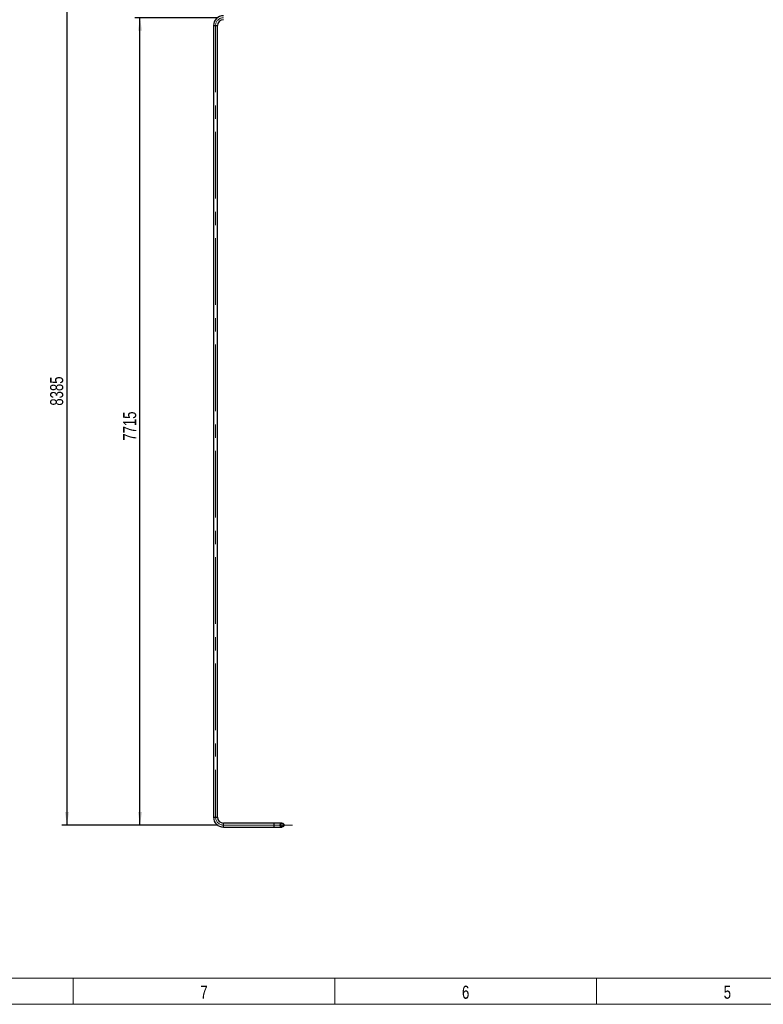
# Model space of a CAD drawing. Header units: millimetres. Extents: x 15 to 592, y 5 to 415.
# Tile 2 of 13: x 242 to 384, y 5 to 193. Entities that reach past the tile are written whole.
import ezdxf

# ---------------------------------------------------------------- set-up
doc = ezdxf.new("R2010")
doc.units = ezdxf.units.MM
doc.linetypes.add('CENTERX2', pattern=[20.32, 12.7, -2.54, 2.54, -2.54])
doc.layers.add('COTAS', color=166, linetype='Continuous')
doc.styles.add('SLDTEXTSTYLE0', font='TXT', dxfattribs={"width": 0.75})
doc.dimstyles.new('SLDDIMSTYLE0', dxfattribs={"dimtxt": 2.5, "dimasz": 2.5, "dimexe": 0, "dimexo": 0.0625, "dimtad": 1, "dimlfac": 50, "dimrnd": 1e-09, "dimzin": 12, "dimdsep": 46, "dimtxsty": 'SLDTEXTSTYLE0', "dimsah": 1, "dimcen": 0.09, "dimadec": 0, "dimazin": 3, "dimtfac": 1, "dimtofl": 0, "dimtmove": 0, "dimatfit": 3, "dimfxl": 0, "dimfrac": 2, "dimtolj": 1, "dimtzin": 12, "dimarcsym": 0})

# ---------------------------------------------------------------- blocks, each defined once
blk = doc.blocks.new('_D_10')
at = {"layer": 'COTAS'}
for p, q in [((279.7, 193.55), (263.75, 193.55)), ((264.75, 39.25), (264.75, 193.55)), ((279.7, 39.25), (263.75, 39.25))]:
    blk.add_line(p, q, dxfattribs=at)
for points in [[(264.75, 193.55), (264.37, 191.05), (265.14, 191.05)], [(264.75, 39.25), (265.14, 41.75), (264.37, 41.75)]]:
    blk.add_solid(points, dxfattribs=at)
at = {"layer": 'COTAS', "insert": (261.53, 112.7), "char_height": 2.5, "attachment_point": 1, "rotation": 90, "style": 'SLDTEXTSTYLE0'}
blk.add_mtext('7715', dxfattribs=at)
blk = doc.blocks.new('_D_12')
at = {"layer": 'COTAS'}
for p, q in [((367.64, 206.95), (249.8, 206.95)), ((250.8, 206.95), (250.8, 39.25)), ((279.7, 39.25), (249.8, 39.25))]:
    blk.add_line(p, q, dxfattribs=at)
for points in [[(250.8, 206.95), (250.42, 204.45), (251.19, 204.45)], [(250.8, 39.25), (251.19, 41.75), (250.42, 41.75)]]:
    blk.add_solid(points, dxfattribs=at)
at = {"layer": 'COTAS', "insert": (247.58, 119.4), "char_height": 2.5, "attachment_point": 1, "rotation": 90, "style": 'SLDTEXTSTYLE0'}
blk.add_mtext('8385', dxfattribs=at)

msp = doc.modelspace()

# ---------------------------------------------------------------- linework, layer by layer
at = {"color": 7, "linetype": 'Continuous', "lineweight": 25}
for p, q in [((278.8026192, 192.0266274), (278.8026192, 40.7666274)), ((278.8026192, 192.0266274), (279.1826192, 192.0266274)), ((279.1826192, 192.0266274), (279.5626192, 192.0266274)), ((279.5626192, 40.7666274), (279.5626192, 192.0266274)), ((278.8026192, 40.7666274), (279.1826192, 40.7666274)), ((279.1826192, 40.7666274), (279.5626192, 40.7666274)), ((290.3626192, 39.6266274), (280.7026192, 39.6266274)), ((280.7026192, 39.2466274), (280.7026192, 39.6266274)), ((291.8826192, 39.6266274), (290.3626192, 39.6266274)), ((290.3626192, 39.2466274), (290.3626192, 39.6266274)), ((280.7026192, 38.8666274), (280.7026192, 39.2466274)), ((280.7026192, 38.8666274), (290.3626192, 38.8666274)), ((290.3626192, 38.8666274), (290.3626192, 39.2466274)), ((290.3626192, 38.8666274), (291.8826192, 38.8666274))]:
    msp.add_line(p, q, dxfattribs=at)
at = {"color": 7, "linetype": 'Continuous', "lineweight": 18}
for p, q in [((584, 10), (20, 10)), ((252, 10), (252, 5)), ((302, 9.999), (302, 10.001)), ((302, 10), (302, 5)), ((352, 10), (352, 5)), ((589, 5), (15, 5))]:
    msp.add_line(p, q, dxfattribs=at)
at = {"color": 7, "linetype": 'Continuous', "lineweight": 25}
for radius in [0.38, 0.3]:
    msp.add_circle((291.8826192, 39.2466274), radius, dxfattribs=at)
for centre, radius, start, end in [((280.7026192, 192.0266274), 1.9, 90, 180), ((280.7026192, 192.0266274), 1.14, 90, 180), ((280.7026192, 40.7666274), 1.9, 180, 270), ((280.7026192, 40.7666274), 1.14, 180, 270)]:
    msp.add_arc(centre, radius, start, end, dxfattribs=at)
at = {"layer": 'COTAS', "linetype": 'CENTERX2', "lineweight": 18}
for p, q in [((279.1826192, 192.0266274), (279.1826192, 40.7666274)), ((280.7026192, 39.2466274), (290.3626192, 39.2466274)), ((293.8826192, 39.2466274), (290.3626192, 39.2466274))]:
    msp.add_line(p, q, dxfattribs=at)
for centre, start, end in [((280.7026192, 192.0266274), 90, 180), ((280.7026192, 40.7666274), 180, 270)]:
    msp.add_arc(centre, 1.52, start, end, dxfattribs=at)

# ---------------------------------------------------------------- texts
at = {"color": 7, "linetype": 'Continuous', "lineweight": 0, "char_height": 2.5, "attachment_point": 2, "style": 'SLDTEXTSTYLE0'}
for s, insert in [('7', (276.9748264, 8.5626692)), ('6', (326.9748264, 8.5626692)), ('5', (376.9748264, 8.5626692))]:
    msp.add_mtext(s, dxfattribs=dict(at, insert=insert))

# ---------------------------------------------------------------- dimensions: what is measured, and where the dimension line sits
at = {"layer": 'COTAS'}
for base, p1, p2, picture, middle in [((250.8026192, 39.2466274), (368.6426192, 206.9466274), (280.7026192, 39.2466274), '_D_12', (250.8026192, 123.0966274)), ((264.7532043, 193.5466274), (280.7026192, 39.2466274), (280.7026192, 193.5466274), '_D_10', (264.7532043, 116.3966274))]:
    dim = msp.add_linear_dim(base=base, p1=p1, p2=p2, angle=90, dimstyle='SLDDIMSTYLE0', dxfattribs=at)
    dim.commit()
    dim.dimension.update_dxf_attribs({"geometry": picture, "text_midpoint": middle, "dimtype": 160})

doc.saveas('drawing.dxf')
